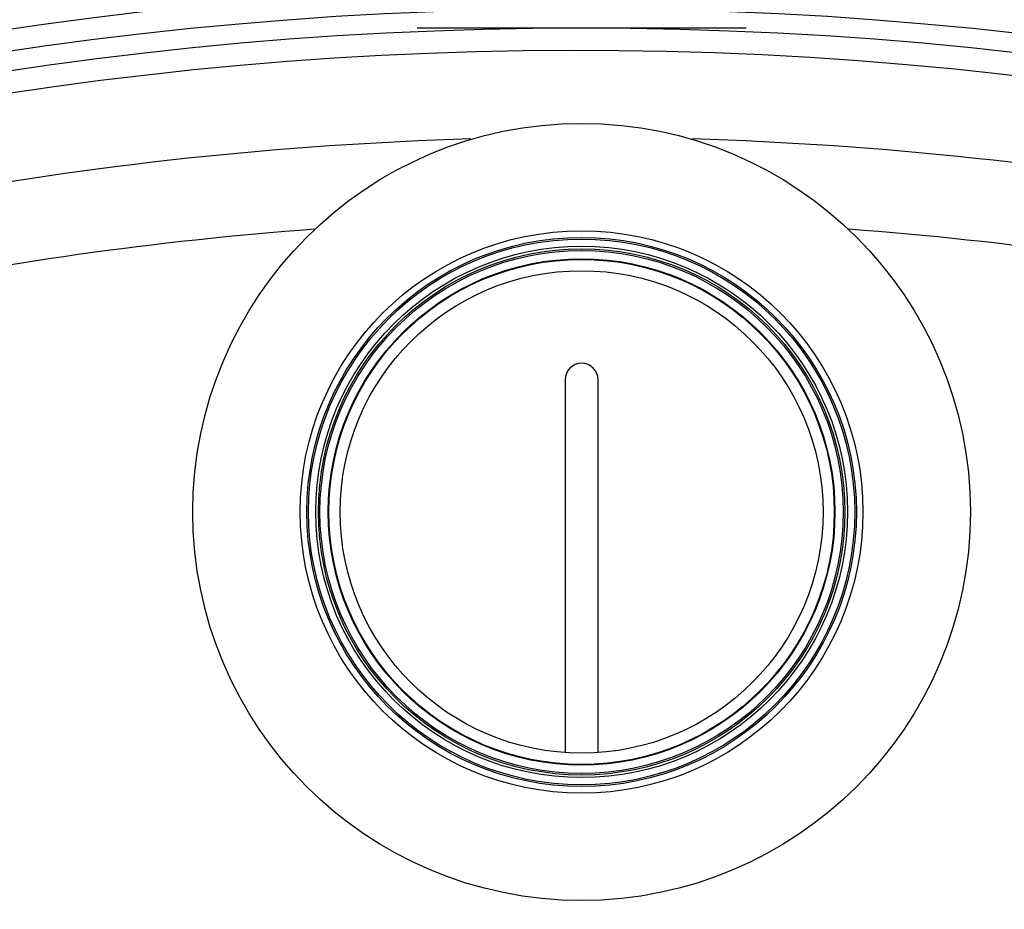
# Model space of a CAD drawing. Header units: millimetres. Extents: x 0 to 297, y 0 to 210.
# Tile 22 of 27: x 258.06 to 262.29, y 175.54 to 179.36. Entities that reach past the tile are written whole.
import ezdxf

# ---------------------------------------------------------------- set-up
doc = ezdxf.new("R2010")
doc.units = ezdxf.units.MM
doc.header["$LTSCALE"] = 16.335
doc.layers.get('0').update_dxf_attribs({"linetype": 'CONTINUOUS'})
doc.layers.add('001-M31079-X02', color=7, linetype='CONTINUOUS')
doc.layers.add('AXES_REF', color=7, linetype='CONTINUOUS')

msp = doc.modelspace()

# ---------------------------------------------------------------- linework, layer by layer
at = {"color": 7, "linetype": 'Continuous'}
for p, q in [((260.4019, 177.8153), (260.4019, 176.2117)), ((260.5433, 176.2116), (260.5433, 177.8153))]:
    msp.add_line(p, q, dxfattribs=at)
for centre, radius in [((260.4726, 162.9653), 16.5401), ((260.4726, 162.9653), 16.3633), ((260.4726, 177.2468), 1.2092), ((260.4726, 177.2468), 1.1809), ((260.4726, 177.2468), 1.1427), ((260.4726, 177.2468), 1.1314), ((260.4726, 177.2468), 1.1244), ((260.4726, 177.2468), 1.089), ((260.4726, 177.2468), 1.0862), ((260.4726, 177.2468), 1.0376)]:
    msp.add_circle(centre, radius, dxfattribs=at)
at = {"color": 9, "linetype": 'Continuous'}
for centre, radius in [((260.4726, 162.9653), 16.4465), ((260.4726, 177.2468), 1.1739)]:
    msp.add_circle(centre, radius, dxfattribs=at)
at = {"color": 7, "linetype": 'Continuous'}
for centre, radius, start, end in [((260.4726, 162.9653), 16.2643, 262.15697, 262.09551), ((260.4726, 177.8153), 0.0707, 0, 180)]:
    msp.add_arc(centre, radius, start, end, dxfattribs=at)
at = {"color": 9, "linetype": 'Continuous'}
for radius, start, end in [(15.8927, 91.71433, 109.29531), (15.8927, 70.70469, 88.28482), (15.5396, 94.23873, 109.29531), (15.5396, 70.70469, 85.76157)]:
    msp.add_arc((260.4726, 162.9653), radius, start, end, dxfattribs=at)
at = {"layer": '001-M31079-X02', "color": 7, "linetype": 'Continuous'}
msp.add_line((259.7655, 179.3286), (261.1797, 179.3286), dxfattribs=at)
at = {"layer": 'AXES_REF', "color": 7, "linetype": 'Continuous'}
msp.add_circle((260.4726, 177.2468), 1.6711, dxfattribs=at)
msp.add_arc((260.4726, 162.9653), 16.7876, 108.92607, 71.07393, dxfattribs=at)
at = {"layer": 'AXES_REF', "color": 9, "linetype": 'Continuous'}
msp.add_arc((260.4726, 162.9653), 16.5879, 109.16275, 70.83725, dxfattribs=at)

doc.saveas('drawing.dxf')
